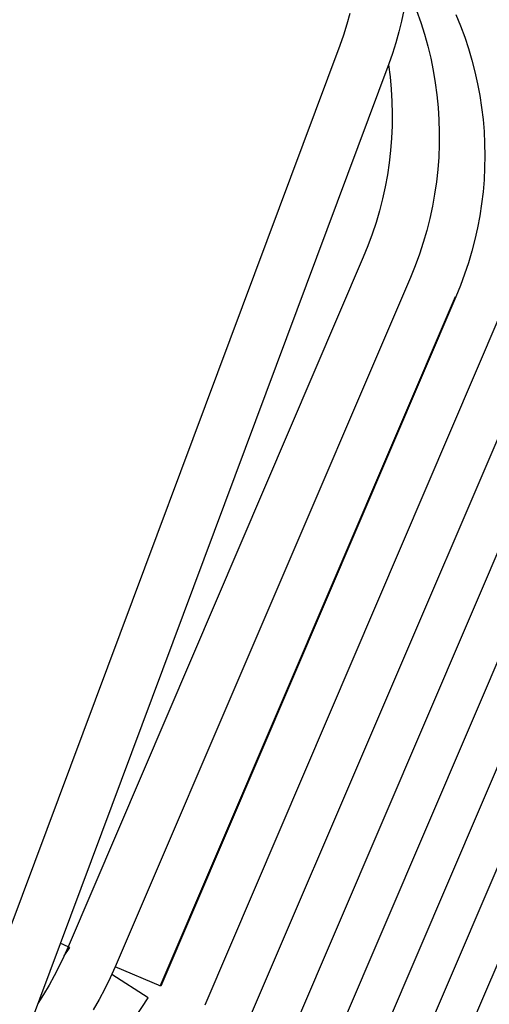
# Model space of a CAD drawing. Header units: millimetres. Extents: x 5000 to 6727, y 0 to 1679.
# Tile 102 of 106: x 6675 to 6697, y 1608 to 1654. Entities that reach past the tile are written whole.
import ezdxf

# ---------------------------------------------------------------- set-up
doc = ezdxf.new("R2010")
doc.units = ezdxf.units.MM
doc.layers.add('Make2D$Sichtbar$Kurven', color=18, linetype='Continuous', true_color=0x000000)

msp = doc.modelspace()

# ---------------------------------------------------------------- linework, layer by layer
at = {"layer": 'Make2D$Sichtbar$Kurven', "color": 18, "lineweight": -3, "true_color": 0x000000}
for p, q in [((6690.246, 1654.49), (6690.107, 1653.986)), ((6692.766, 1654.652), (6692.662, 1654.139)), ((6693.364, 1654.623), (6693.557, 1654.077)), ((6695.198, 1654.438), (6695.411, 1653.916)), ((6690.107, 1653.986), (6689.949, 1653.487)), ((6692.662, 1654.139), (6692.54, 1653.63)), ((6693.557, 1654.077), (6693.732, 1653.524)), ((6695.411, 1653.916), (6695.606, 1653.387)), ((6689.949, 1653.487), (6689.775, 1652.994)), ((6692.54, 1653.63), (6692.4, 1653.126)), ((6693.732, 1653.524), (6693.887, 1652.965)), ((6689.775, 1652.994), (6611.336, 1442.977)), ((6692.4, 1653.126), (6692.243, 1652.627)), ((6695.606, 1653.387), (6695.783, 1652.851)), ((6692.243, 1652.627), (6692.068, 1652.134)), ((6693.887, 1652.965), (6694.022, 1652.401)), ((6695.783, 1652.851), (6695.943, 1652.31)), ((6692.068, 1652.134), (6611.959, 1437.644)), ((6692.056, 1652.101), (6692.128, 1651.532)), ((6694.022, 1652.401), (6694.139, 1651.833)), ((6695.943, 1652.31), (6696.083, 1651.764)), ((6694.139, 1651.833), (6694.235, 1651.261)), ((6696.083, 1651.764), (6696.206, 1651.214)), ((6692.128, 1651.532), (6692.181, 1650.961)), ((6694.235, 1651.261), (6694.311, 1650.687)), ((6696.206, 1651.214), (6696.309, 1650.659)), ((6692.181, 1650.961), (6692.214, 1650.388)), ((6694.311, 1650.687), (6694.368, 1650.109)), ((6692.214, 1650.388), (6692.228, 1649.815)), ((6696.309, 1650.659), (6696.395, 1650.102)), ((6692.228, 1649.815), (6692.222, 1649.241)), ((6694.368, 1650.109), (6694.404, 1649.531)), ((6696.395, 1650.102), (6696.461, 1649.542)), ((6694.404, 1649.531), (6694.421, 1648.951)), ((6696.461, 1649.542), (6696.508, 1648.98)), ((6692.222, 1649.241), (6692.196, 1648.668)), ((6694.421, 1648.951), (6694.417, 1648.371)), ((6696.508, 1648.98), (6696.536, 1648.416)), ((6692.196, 1648.668), (6692.151, 1648.096)), ((6696.536, 1648.416), (6696.546, 1647.853)), ((6692.151, 1648.096), (6692.086, 1647.526)), ((6694.417, 1648.371), (6694.394, 1647.792)), ((6692.086, 1647.526), (6692.002, 1646.959)), ((6694.394, 1647.792), (6694.35, 1647.214)), ((6696.546, 1647.853), (6696.536, 1647.289)), ((6694.35, 1647.214), (6694.286, 1646.638)), ((6696.536, 1647.289), (6696.508, 1646.725)), ((6692.002, 1646.959), (6691.898, 1646.395)), ((6694.286, 1646.638), (6694.203, 1646.064)), ((6696.508, 1646.725), (6696.46, 1646.163)), ((6691.898, 1646.395), (6691.775, 1645.835)), ((6696.46, 1646.163), (6696.394, 1645.603)), ((6691.775, 1645.835), (6691.634, 1645.279)), ((6694.203, 1646.064), (6694.1, 1645.493)), ((6691.634, 1645.279), (6691.473, 1644.729)), ((6694.1, 1645.493), (6693.976, 1644.927)), ((6696.394, 1645.603), (6696.308, 1645.046)), ((6691.473, 1644.729), (6691.293, 1644.184)), ((6693.976, 1644.927), (6693.834, 1644.365)), ((6696.308, 1645.046), (6696.204, 1644.492)), ((6693.834, 1644.365), (6693.672, 1643.808)), ((6696.204, 1644.492), (6696.082, 1643.941)), ((6691.293, 1644.184), (6691.095, 1643.646)), ((6693.672, 1643.808), (6693.491, 1643.257)), ((6696.082, 1643.941), (6695.941, 1643.395)), ((6691.095, 1643.646), (6690.878, 1643.115)), ((6695.941, 1643.395), (6695.782, 1642.854)), ((6690.878, 1643.115), (6677.111, 1610.936)), ((6693.491, 1643.257), (6693.291, 1642.713)), ((6693.291, 1642.713), (6693.072, 1642.176)), ((6695.782, 1642.854), (6695.604, 1642.319)), ((6693.072, 1642.176), (6679.305, 1609.997)), ((6695.604, 1642.319), (6695.409, 1641.79)), ((6695.409, 1641.79), (6695.196, 1641.267)), ((6681.406, 1609.099), (6695.173, 1641.277)), ((6695.196, 1641.267), (6681.429, 1609.089)), ((6697.249, 1640.389), (6683.482, 1608.21)), ((6699.233, 1639.54), (6685.465, 1607.362)), ((6701.145, 1638.722), (6687.378, 1606.543)), ((6702.987, 1637.934), (6689.22, 1605.755)), ((6704.759, 1637.176), (6690.992, 1604.997)), ((6706.459, 1636.449), (6692.692, 1604.27)), ((6708.088, 1635.752), (6694.321, 1603.573)), ((6677.111, 1610.936), (6676.741, 1611.094)), ((6677.118, 1610.933), (6676.914, 1610.474)), ((6676.932, 1610.515), (6677.188, 1610.903)), ((6677.111, 1610.936), (6677.111, 1610.936)), ((6677.188, 1610.903), (6677.118, 1610.933)), ((6676.914, 1610.474), (6676.696, 1610.022)), ((6676.696, 1610.022), (6676.464, 1609.576)), ((6679.305, 1609.997), (6679.074, 1609.481)), ((6681.429, 1609.089), (6679.305, 1609.997)), ((6676.464, 1609.576), (6676.219, 1609.138)), ((6679.074, 1609.481), (6678.825, 1608.973)), ((6680.836, 1608.546), (6679.149, 1609.645)), ((6676.219, 1609.138), (6675.962, 1608.707)), ((6678.825, 1608.973), (6678.56, 1608.474)), ((6669.007, 1590.387), (6680.836, 1608.546)), ((6675.962, 1608.707), (6675.691, 1608.284)), ((6678.56, 1608.474), (6678.277, 1607.984))]:
    msp.add_line(p, q, dxfattribs=at)

doc.saveas('drawing.dxf')
